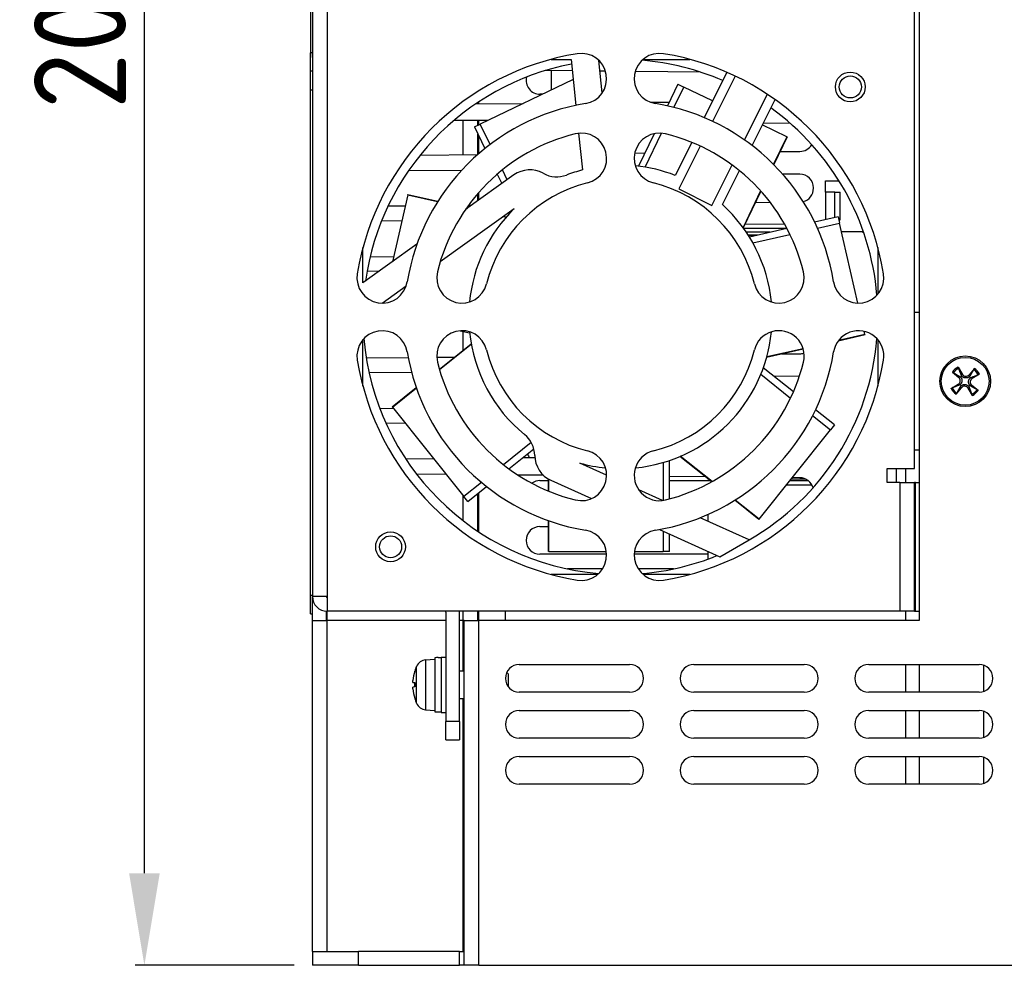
# Model space of a CAD drawing. Extents: x 2664 to 3343, y -1898 to 249.
# Tile 58 of 91: x 2945 to 3052, y -310 to -207. Entities that reach past the tile are written whole.
import ezdxf

# ---------------------------------------------------------------- set-up
doc = ezdxf.new("R2010")
doc.units = 0
doc.layers.get('DEFPOINTS').update_dxf_attribs({"color": 8, "linetype": 'CONTINUOUS'})
doc.layers.add('DIM', color=2, linetype='CONTINUOUS')
doc.styles.add('DIMEMSIONS', font='isocp.shx', dxfattribs={"bigfont": 'chineset.shx'})
doc.dimstyles.new('ISO-25', dxfattribs={"dimtxt": 5, "dimasz": 5, "dimexe": 1, "dimexo": 1, "dimgap": 1, "dimtad": 1, "dimtxsty": 'DIMEMSIONS', "dimcen": 0, "dimclrd": 2, "dimclre": 2, "dimclrt": 2, "dimazin": 3, "dimtfac": 1, "dimtmove": 0, "dimatfit": 3})

# ---------------------------------------------------------------- blocks, each defined once
blk = doc.blocks.new('*D18')
at = {"layer": 'DEFPOINTS', "color": 0}
for p in [(2958.37, -104.55), (2978.46, -104.55), (2976.65, -309.55)]:
    blk.add_point(p, dxfattribs=at)
at = {"layer": 'DIM', "color": 2}
for p, q in [((2976.46, -104.55), (2957.37, -104.55)), ((2958.37, -299.55), (2958.37, -114.55)), ((2974.65, -309.55), (2957.37, -309.55))]:
    blk.add_line(p, q, dxfattribs=at)
for points in [[(2956.71, -114.55), (2960.04, -114.55), (2958.37, -104.55)], [(2956.71, -299.55), (2960.04, -299.55), (2958.37, -309.55)]]:
    blk.add_solid(points, dxfattribs=at)
at = {"layer": 'DIM', "color": 2, "insert": (2951.37, -207.05), "char_height": 10, "attachment_point": 5, "rotation": 90, "style": 'DIMEMSIONS'}
blk.add_mtext('205', dxfattribs=at)

msp = doc.modelspace()

# ---------------------------------------------------------------- linework, layer by layer
at = {"layer": 'DIM'}
for p, q in [((3042.648, -145.05), (3042.648, -272.05)), ((2976.648, -147.65), (2976.648, -269.45)), ((2978.248, -147.65), (2978.248, -269.45)), ((3042.148, -255.55), (3042.148, -161.55)), ((2976.448, -164.347), (2976.448, -210.347)), ((2976.448, -206.738), (2976.438, -206.738)), ((2976.438, -206.738), (2976.438, -207.17)), ((2976.448, -207.17), (2976.438, -207.17)), ((2976.438, -207.17), (2976.438, -207.185)), ((2976.438, -207.185), (2976.438, -207.192)), ((2976.448, -207.185), (2976.438, -207.185)), ((2976.448, -207.192), (2976.438, -207.192)), ((2976.438, -207.192), (2976.438, -207.257)), ((2976.448, -207.257), (2976.438, -207.257)), ((2976.438, -207.257), (2976.438, -207.689)), ((2976.448, -207.689), (2976.438, -207.689)), ((2976.438, -207.689), (2976.438, -207.765)), ((2976.448, -207.765), (2976.438, -207.765)), ((2976.438, -207.765), (2976.438, -208.2)), ((2976.448, -208.2), (2976.438, -208.2)), ((2976.438, -208.2), (2976.438, -208.214)), ((2976.448, -208.214), (2976.438, -208.214)), ((2976.438, -208.214), (2976.438, -208.275)), ((2976.448, -208.275), (2976.438, -208.275)), ((2976.438, -208.275), (2976.438, -208.701)), ((2976.448, -208.701), (2976.438, -208.701)), ((2976.438, -208.701), (2976.438, -208.715)), ((2976.448, -208.715), (2976.438, -208.715)), ((2976.438, -208.715), (2976.438, -208.755)), ((2976.448, -208.755), (2976.438, -208.755)), ((2976.438, -208.755), (2976.438, -208.785)), ((2976.448, -208.785), (2976.438, -208.785)), ((2976.438, -208.785), (2976.438, -209.218)), ((2976.448, -209.218), (2976.438, -209.218)), ((2976.438, -209.218), (2976.438, -209.293)), ((2976.448, -209.293), (2976.438, -209.293)), ((2976.438, -209.293), (2976.438, -209.728)), ((2976.448, -209.728), (2976.438, -209.728)), ((2976.438, -209.728), (2976.438, -209.742)), ((2976.438, -209.742), (2976.438, -209.827)), ((2976.448, -209.742), (2976.438, -209.742)), ((2976.448, -209.827), (2976.438, -209.827)), ((2976.438, -209.827), (2976.438, -209.858)), ((2976.448, -209.858), (2976.438, -209.858)), ((2976.438, -209.858), (2976.438, -210.268)), ((2976.448, -210.268), (2976.438, -210.268)), ((2976.438, -210.268), (2976.438, -210.374)), ((2976.448, -210.374), (2976.438, -210.374)), ((2976.438, -210.374), (2976.438, -210.616)), ((2976.448, -210.616), (2976.438, -210.616)), ((2976.438, -210.616), (2976.438, -210.675)), ((2976.448, -210.675), (2976.438, -210.675)), ((2976.438, -210.675), (2976.438, -210.71)), ((2976.448, -210.71), (2976.438, -210.71)), ((2976.438, -210.71), (2976.438, -210.724)), ((2976.448, -210.724), (2976.438, -210.724)), ((2976.438, -210.724), (2976.438, -210.847)), ((2976.448, -210.847), (2976.438, -210.847)), ((2976.448, -212.347), (2976.448, -210.347)), ((2976.648, -210.347), (2976.448, -210.347)), ((3002.598, -211.05), (3004.779, -211.05)), ((3004.779, -211.05), (3005.29, -216.057)), ((3008.167, -214.7), (3007.807, -211.166)), ((3012.618, -211.05), (3017.698, -211.05)), ((2976.448, -214.347), (2976.448, -212.347)), ((2976.648, -212.347), (2976.448, -212.347)), ((3004.907, -212.302), (3001.958, -212.274)), ((3002.648, -214.359), (3002.648, -212.281)), ((3008.526, -212.336), (3007.925, -212.33)), ((3018.842, -212.433), (3011.761, -212.367)), ((3021.729, -212.462), (3019.262, -217.389)), ((3022.639, -212.878), (3020.176, -217.797)), ((3005.001, -213.225), (2994.902, -218.089)), ((3016.396, -213.755), (3015.26, -216.112)), ((3015.962, -216.28), (3017.03, -214.061)), ((3016.396, -213.755), (3017.03, -214.061)), ((3020.171, -215.574), (3017.03, -214.061)), ((2976.448, -214.347), (2976.648, -214.347)), ((2976.448, -269.347), (2976.448, -214.347)), ((3001.628, -214.85), (3001.398, -214.85)), ((3023.642, -219.81), (3026.126, -214.848)), ((2994.402, -215.896), (2999.556, -215.848)), ((2994.648, -215.894), (2994.648, -215.731)), ((2994.748, -215.893), (2994.748, -215.665)), ((3013.422, -215.717), (3015.46, -215.698)), ((3024.46, -220.41), (3026.959, -215.419)), ((2995.678, -217.715), (2992.054, -217.681)), ((2993.048, -221.409), (2993.048, -217.69)), ((2994.267, -218.394), (2994.902, -218.089)), ((2994.267, -218.394), (2995.403, -220.751)), ((2994.648, -218.211), (2994.648, -217.705)), ((2994.748, -218.163), (2994.748, -217.706)), ((2995.971, -220.308), (2994.902, -218.089)), ((3028.233, -219.456), (3025.578, -218.177)), ((3028.641, -218.026), (3025.667, -217.998)), ((2994.648, -221.386), (2994.648, -219.185)), ((2994.748, -221.299), (2994.748, -219.392)), ((3005.598, -219.082), (3006.006, -223.078)), ((3013.807, -219.13), (3012.104, -222.666)), ((3012.836, -222.77), (3014.616, -219.075)), ((3028.233, -219.456), (3026.789, -222.456)), ((3028.273, -219.475), (3026.822, -222.489)), ((3028.233, -219.456), (3028.273, -219.475)), ((3017.916, -220.078), (3016.118, -223.668)), ((3018.833, -220.48), (3016.498, -225.142)), ((2988.368, -221.453), (2994.639, -221.394)), ((3011.71, -221.233), (3012.799, -221.223)), ((3027.498, -221.084), (3029.662, -221.064)), ((3020.075, -226.933), (3022.282, -222.526)), ((2992.809, -223.188), (2987.111, -223.134)), ((2998.541, -223.62), (2993.296, -227.376)), ((2996.745, -223.538), (2997.235, -224.556)), ((2997.816, -224.14), (2997.303, -223.073)), ((3021.242, -226.836), (3023.088, -223.15)), ((3029.662, -223.536), (3027.784, -223.518)), ((3032.448, -224.25), (3033.917, -224.25)), ((3032.448, -225.5), (3032.448, -224.25)), ((2987.021, -225.778), (2985.359, -233.06)), ((2987.021, -225.778), (2987.031, -225.735)), ((2987.021, -225.778), (2990.268, -226.519)), ((2987.031, -225.735), (2990.293, -226.479)), ((2994.648, -226.408), (2994.648, -225.633)), ((2994.748, -226.337), (2994.748, -225.519)), ((3016.498, -225.142), (3020.075, -226.933)), ((3025.396, -225.348), (3023.48, -229.328)), ((3025.428, -225.383), (3023.509, -229.368)), ((3031.148, -225.064), (3031.148, -225.035)), ((3033.448, -225.5), (3032.448, -225.5)), ((3032.448, -225.5), (3032.448, -228.476)), ((3033.448, -228.248), (3033.448, -225.5)), ((3033.448, -225.5), (3034.048, -225.5)), ((3034.048, -228.5), (3034.048, -225.5)), ((2984.88, -226.986), (2986.75, -226.968)), ((2993.634, -226.903), (2993.961, -226.9)), ((3024.838, -226.609), (3026.43, -226.594)), ((2990.551, -233.032), (2998.586, -227.278)), ((2993.397, -227.233), (2993.473, -227.25)), ((2993.424, -227.194), (2993.52, -227.216)), ((2998.556, -227.3), (2998.559, -227.305)), ((2986.371, -228.627), (2984.168, -228.606)), ((2997.38, -228.142), (2997.703, -228.216)), ((2997.428, -228.107), (2997.736, -228.178)), ((3028.027, -229.02), (3023.696, -228.979)), ((3033.819, -228.163), (3031.269, -228.746)), ((3031.575, -229.398), (3033.976, -228.85)), ((3033.819, -228.163), (3033.976, -228.85)), ((3033.896, -228.5), (3034.048, -228.5)), ((3035.961, -237.548), (3033.976, -228.85)), ((3028.205, -229.445), (3023.564, -229.445)), ((3026.432, -229.85), (3023.845, -229.85)), ((3025.128, -230.147), (3024.04, -230.147)), ((3024.883, -230.203), (3024.076, -230.203)), ((3028.253, -229.434), (3024.177, -230.364)), ((3024.552, -231.001), (3028.582, -230.081)), ((3034.181, -229.75), (3036.559, -229.75)), ((3036.448, -229.75), (3036.618, -229.92)), ((2988.012, -231.161), (2982.148, -235.36)), ((2982.148, -235.36), (2982.148, -231.5)), ((3038.148, -231.5), (3038.148, -236.579)), ((2982.924, -232.505), (2985.492, -232.48)), ((2983.902, -234.104), (2982.59, -234.091)), ((2984.243, -237.55), (2986.848, -235.684)), ((2984.353, -237.471), (2984.335, -237.548)), ((3042.148, -238.55), (3042.648, -238.55)), ((2992.724, -240.556), (2993.74, -240.788)), ((2993.048, -242.662), (2993.048, -240.63)), ((3036.743, -240.973), (3036.662, -240.618)), ((2982.148, -246.599), (2982.148, -241.52)), ((2990.451, -244.733), (2993.909, -241.975)), ((3036.753, -241.016), (3033.826, -241.684)), ((3036.743, -240.973), (3033.867, -241.629)), ((3036.743, -240.973), (3036.753, -241.016)), ((3038.148, -241.52), (3038.148, -246.599)), ((2990.465, -244.779), (2993.918, -242.024)), ((3030.028, -242.551), (3026.048, -243.459)), ((3030.015, -242.508), (3026.061, -243.411)), ((3027.701, -243.082), (3029.662, -243.064)), ((2982.505, -243.508), (2987.067, -243.465)), ((2990.168, -243.436), (2992.1, -243.418)), ((2987.45, -245.137), (2982.808, -245.094)), ((3028.954, -247.209), (3025.685, -244.603)), ((3046.246, -245.048), (3046.95, -245.634)), ((3046.87, -244.512), (3047.343, -245.296)), ((3048.649, -244.648), (3048.063, -245.351)), ((3025.421, -245.293), (3028.653, -247.87)), ((3029.595, -245.535), (3026.822, -245.509)), ((3046.95, -245.634), (3047.042, -245.523)), ((3047.343, -245.296), (3047.219, -245.371)), ((3048.063, -245.351), (3048.174, -245.444)), ((3048.401, -245.745), (3048.327, -245.621)), ((3049.185, -245.272), (3048.401, -245.745)), ((2985.325, -248.821), (2987.94, -246.735)), ((2985.352, -248.856), (2987.956, -246.78)), ((3046.111, -246.828), (3046.895, -246.355)), ((3046.647, -247.452), (3047.233, -246.748)), ((3046.895, -246.355), (3046.969, -246.478)), ((3047.233, -246.748), (3047.122, -246.656)), ((3047.953, -246.803), (3048.076, -246.728)), ((3048.426, -247.587), (3047.953, -246.803)), ((3048.346, -246.465), (3048.254, -246.576)), ((3049.05, -247.051), (3048.346, -246.465)), ((2983.974, -248.995), (2985.452, -248.981)), ((2985.352, -248.856), (2985.325, -248.821)), ((2985.352, -248.856), (2993.105, -258.577)), ((3033.418, -250.769), (3031.372, -249.138)), ((3031.053, -249.784), (3032.979, -251.32)), ((2986.768, -250.631), (2984.646, -250.611)), ((3025.226, -261.041), (3032.979, -251.32)), ((3033.418, -250.769), (3032.979, -251.32)), ((3000.455, -252.716), (2997.431, -255.128)), ((2998.008, -255.568), (3000.729, -253.399)), ((3042.648, -253.55), (3042.148, -253.55)), ((2986.776, -254.468), (2989.805, -254.44)), ((2999.539, -254.348), (3000.838, -254.336)), ((3015.494, -258.84), (3015.494, -254.66)), ((3020.072, -256.988), (3016.614, -254.23)), ((3020.113, -256.964), (3016.66, -254.21)), ((3008.648, -256.269), (3005.735, -254.948)), ((3014.789, -254.883), (3014.789, -259.005)), ((3039.148, -257.05), (3039.148, -255.55)), ((3039.148, -255.55), (3042.148, -255.55)), ((3040.148, -255.55), (3040.148, -257.05)), ((3041.148, -255.55), (3041.148, -257.05)), ((2991.187, -256.173), (2987.97, -256.142)), ((3001.776, -256.272), (2998.989, -256.246)), ((3001.398, -256.85), (3002.311, -256.85)), ((3002.311, -257.992), (3002.311, -256.672)), ((3002.355, -258.011), (3002.355, -256.697)), ((3002.589, -256.816), (3006.985, -258.809)), ((3019.383, -256.439), (3015.494, -256.402)), ((3015.494, -256.85), (3019.898, -256.85)), ((3019.648, -256.65), (3019.648, -256.703)), ((3019.715, -256.703), (3019.648, -256.703)), ((3019.648, -256.703), (3019.648, -256.705)), ((3019.648, -256.705), (3019.648, -256.707)), ((3019.717, -256.705), (3019.648, -256.705)), ((3019.648, -256.705), (3019.648, -256.705)), ((3019.717, -256.705), (3019.648, -256.705)), ((3019.72, -256.707), (3019.648, -256.707)), ((3028.569, -256.85), (3030.566, -256.85)), ((3030.345, -256.707), (3028.682, -256.707)), ((3030.341, -256.705), (3028.684, -256.705)), ((3030.341, -256.705), (3028.684, -256.705)), ((3030.337, -256.703), (3028.686, -256.703)), ((3029.662, -256.536), (3028.825, -256.528)), ((2995.031, -257.042), (2993.105, -258.577)), ((2993.544, -259.128), (2995.59, -257.497)), ((3014.705, -259.016), (3012.14, -257.853)), ((3030.986, -257.358), (3028.163, -257.358)), ((3040.548, -257.05), (3039.148, -257.05)), ((3040.548, -257.05), (3042.148, -257.05)), ((3040.548, -257.05), (3040.548, -271.05)), ((3042.248, -257.05), (3042.148, -257.05)), ((3042.148, -271.05), (3042.148, -257.05)), ((3042.248, -271.05), (3042.248, -257.05)), ((3042.248, -257.05), (3042.648, -257.05)), ((2993.048, -261.221), (2993.048, -258.506)), ((2993.544, -259.128), (2993.105, -258.577)), ((2994.648, -262.368), (2994.648, -258.248)), ((2994.748, -262.434), (2994.748, -258.168)), ((3025.198, -261.076), (3022.583, -258.99)), ((3025.226, -261.041), (3022.622, -258.965)), ((3002.311, -264.55), (3002.311, -261.204)), ((3002.355, -264.55), (3002.355, -261.22)), ((3024.148, -263.298), (3018.83, -260.887)), ((3019.648, -260.544), (3019.648, -261.258)), ((3025.226, -261.041), (3025.198, -261.076)), ((3001.398, -261.85), (3002.311, -261.85)), ((3014.384, -262.165), (3020.952, -265.143)), ((3014.789, -262.349), (3014.789, -264.55)), ((3015.494, -264.55), (3015.494, -262.668)), ((3020.952, -265.143), (3024.148, -263.298)), ((3008.646, -264.85), (3001.398, -264.85)), ((3002.355, -264.55), (3002.311, -264.55)), ((3002.355, -264.55), (3008.618, -264.55)), ((3019.648, -264.85), (3011.65, -264.85)), ((3011.678, -264.55), (3014.789, -264.55)), ((3015.494, -264.55), (3014.789, -264.55)), ((3019.648, -264.552), (3019.648, -265.389)), ((3008.205, -266.45), (3004.383, -266.45)), ((3015.913, -266.45), (3012.091, -266.45)), ((3007.678, -267.05), (3002.598, -267.05)), ((3017.698, -267.05), (3012.618, -267.05)), ((2976.448, -271.347), (2976.448, -269.347)), ((2976.648, -269.347), (2976.448, -269.347)), ((2976.648, -272.05), (2976.648, -269.45)), ((2978.248, -269.45), (2976.648, -269.45)), ((2978.248, -269.45), (2978.248, -271.05)), ((2976.448, -271.347), (2976.648, -271.347)), ((2978.148, -271.046), (2978.148, -272.05)), ((2978.248, -272.05), (2978.248, -271.05)), ((3040.548, -271.05), (2978.248, -271.05)), ((2991.148, -271.15), (2991.148, -283.05)), ((2992.648, -283.05), (2992.648, -271.15)), ((2993.048, -272.05), (2993.048, -271.05)), ((2994.648, -272.05), (2994.648, -271.05)), ((2994.748, -272.05), (2994.748, -271.05)), ((2997.648, -272.05), (2997.648, -271.05)), ((3042.148, -271.05), (3040.548, -271.05)), ((3041.148, -271.05), (3041.148, -272.05)), ((3042.148, -271.05), (3042.248, -271.05)), ((3042.248, -271.05), (3042.648, -271.05)), ((2976.648, -272.05), (2978.248, -272.05)), ((2976.648, -308.05), (2976.648, -272.05)), ((2991.148, -272.05), (2978.248, -272.05)), ((2978.248, -308.05), (2978.248, -272.05)), ((2993.048, -272.05), (2992.648, -272.05)), ((2993.148, -272.05), (2993.048, -272.05)), ((2993.048, -277.55), (2993.048, -272.05)), ((2993.148, -309.55), (2993.148, -272.05)), ((2993.148, -272.05), (2994.748, -272.05)), ((2994.748, -309.55), (2994.748, -272.05)), ((3042.648, -272.05), (2994.748, -272.05)), ((2988.96, -276.336), (2989.948, -276.25)), ((2989.948, -276.103), (2989.948, -282)), ((2990.333, -276.1), (2990.648, -276.1)), ((2990.648, -276.05), (2990.648, -282.05)), ((2990.648, -276.05), (2991.148, -276.05)), ((2987.964, -281.047), (2987.964, -277.052)), ((2988.96, -276.336), (2988.96, -281.763)), ((2999.148, -276.85), (3011.148, -276.85)), ((3018.148, -276.85), (3030.148, -276.85)), ((3037.148, -276.85), (3049.148, -276.85)), ((3041.148, -276.85), (3041.148, -279.85)), ((3042.648, -276.85), (3042.648, -279.85)), ((3049.648, -276.935), (3049.648, -279.764)), ((2987.768, -277.597), (2987.768, -277.6)), ((2987.773, -277.567), (2987.773, -277.585)), ((2992.648, -277.55), (2993.148, -277.55)), ((2997.948, -277.856), (2997.795, -277.703)), ((2997.948, -277.856), (2997.948, -279.25)), ((2987.768, -278.816), (2987.768, -279.283)), ((2987.773, -278.817), (2987.773, -279.283)), ((2987.768, -280.499), (2987.768, -280.502)), ((2987.773, -280.514), (2987.773, -280.532)), ((2992.648, -280.55), (2993.148, -280.55)), ((2993.048, -308.05), (2993.048, -280.55)), ((3011.148, -279.85), (2999.148, -279.85)), ((3030.148, -279.85), (3018.148, -279.85)), ((3049.148, -279.85), (3037.148, -279.85)), ((2988.96, -281.763), (2989.948, -281.85)), ((2989.948, -282), (2990.648, -282)), ((2990.648, -282.05), (2991.148, -282.05)), ((2999.148, -281.85), (3011.148, -281.85)), ((3018.148, -281.85), (3030.148, -281.85)), ((3037.148, -281.85), (3049.148, -281.85)), ((3041.148, -281.85), (3041.148, -284.85)), ((3042.648, -281.85), (3042.648, -284.85)), ((3049.648, -281.935), (3049.648, -284.764)), ((2992.648, -283.05), (2991.148, -283.05)), ((2991.148, -285.05), (2991.148, -283.05)), ((2992.648, -283.05), (2992.648, -285.05)), ((3011.148, -284.85), (2999.148, -284.85)), ((3030.148, -284.85), (3018.148, -284.85)), ((3049.148, -284.85), (3037.148, -284.85)), ((2991.148, -285.05), (2992.648, -285.05)), ((2999.148, -286.85), (3011.148, -286.85)), ((3018.148, -286.85), (3030.148, -286.85)), ((3037.148, -286.85), (3049.148, -286.85)), ((3041.148, -286.85), (3041.148, -289.85)), ((3042.648, -286.85), (3042.648, -289.85)), ((3049.648, -286.935), (3049.648, -289.764)), ((3011.148, -289.85), (2999.148, -289.85)), ((3030.148, -289.85), (3018.148, -289.85)), ((3049.148, -289.85), (3037.148, -289.85)), ((2976.648, -308.05), (2981.648, -308.05)), ((2976.648, -308.05), (2976.648, -309.55)), ((2981.648, -309.55), (2981.648, -308.05)), ((2992.648, -308.05), (2981.648, -308.05)), ((2992.648, -308.05), (2993.148, -308.05)), ((2992.648, -309.55), (2992.648, -308.05)), ((2981.648, -309.55), (2976.648, -309.55)), ((2981.648, -309.55), (2992.648, -309.55)), ((2993.148, -309.55), (2992.648, -309.55)), ((2994.748, -309.55), (2993.148, -309.55)), ((2994.748, -309.55), (3053.148, -309.55))]:
    msp.add_line(p, q, dxfattribs=at)
at = {"layer": 'DIM', "flags": 128}
for points in [[(3046.359, -245.133), (3046.356, -245.131), (3046.353, -245.129), (3046.35, -245.127), (3046.346, -245.125), (3046.342, -245.122), (3046.338, -245.119), (3046.334, -245.117), (3046.33, -245.114), (3046.326, -245.111), (3046.321, -245.107), (3046.316, -245.104), (3046.311, -245.1), (3046.306, -245.096), (3046.301, -245.092), (3046.296, -245.088), (3046.291, -245.084), (3046.285, -245.08), (3046.28, -245.076), (3046.274, -245.071), (3046.268, -245.067), (3046.263, -245.062), (3046.257, -245.057), (3046.251, -245.053), (3046.246, -245.048)], [(3046.359, -245.133), (3046.399, -245.155), (3046.437, -245.177), (3046.474, -245.198), (3046.51, -245.219), (3046.544, -245.239), (3046.578, -245.258), (3046.61, -245.276), (3046.642, -245.294), (3046.672, -245.312), (3046.702, -245.329), (3046.731, -245.345), (3046.759, -245.361), (3046.786, -245.377), (3046.813, -245.392), (3046.838, -245.407), (3046.863, -245.421), (3046.888, -245.435), (3046.912, -245.449), (3046.935, -245.462), (3046.957, -245.475), (3046.979, -245.487), (3047.001, -245.5), (3047.022, -245.512), (3047.042, -245.523)], [(3046.87, -244.512), (3046.874, -244.518), (3046.877, -244.525), (3046.881, -244.531), (3046.885, -244.537), (3046.888, -244.544), (3046.892, -244.55), (3046.895, -244.556), (3046.899, -244.562), (3046.902, -244.567), (3046.905, -244.573), (3046.908, -244.579), (3046.911, -244.584), (3046.914, -244.59), (3046.917, -244.595), (3046.919, -244.601), (3046.922, -244.605), (3046.924, -244.61), (3046.926, -244.614), (3046.928, -244.619), (3046.93, -244.623), (3046.932, -244.627), (3046.934, -244.631), (3046.935, -244.634), (3046.936, -244.637)], [(3047.219, -245.371), (3047.211, -245.349), (3047.202, -245.327), (3047.193, -245.304), (3047.184, -245.28), (3047.175, -245.256), (3047.165, -245.231), (3047.155, -245.205), (3047.145, -245.179), (3047.135, -245.152), (3047.124, -245.124), (3047.113, -245.096), (3047.102, -245.067), (3047.09, -245.037), (3047.078, -245.006), (3047.066, -244.974), (3047.053, -244.941), (3047.04, -244.907), (3047.027, -244.872), (3047.013, -244.836), (3046.999, -244.799), (3046.984, -244.761), (3046.969, -244.721), (3046.953, -244.68), (3046.936, -244.637)], [(3048.565, -244.761), (3048.542, -244.801), (3048.52, -244.839), (3048.499, -244.876), (3048.479, -244.911), (3048.459, -244.946), (3048.44, -244.979), (3048.421, -245.012), (3048.403, -245.043), (3048.386, -245.074), (3048.369, -245.104), (3048.352, -245.133), (3048.336, -245.161), (3048.321, -245.188), (3048.306, -245.214), (3048.291, -245.24), (3048.276, -245.265), (3048.262, -245.289), (3048.249, -245.313), (3048.236, -245.336), (3048.223, -245.359), (3048.21, -245.381), (3048.198, -245.402), (3048.186, -245.423), (3048.174, -245.444)], [(3048.565, -244.761), (3048.566, -244.758), (3048.568, -244.755), (3048.571, -244.751), (3048.573, -244.748), (3048.576, -244.744), (3048.578, -244.74), (3048.581, -244.736), (3048.584, -244.732), (3048.587, -244.727), (3048.59, -244.723), (3048.594, -244.718), (3048.598, -244.713), (3048.602, -244.707), (3048.605, -244.702), (3048.609, -244.697), (3048.613, -244.692), (3048.617, -244.687), (3048.622, -244.681), (3048.626, -244.676), (3048.631, -244.67), (3048.635, -244.664), (3048.64, -244.659), (3048.645, -244.653), (3048.649, -244.648)], [(3047.042, -245.523), (3047.047, -245.527), (3047.052, -245.53), (3047.057, -245.533), (3047.062, -245.536), (3047.067, -245.539), (3047.072, -245.542), (3047.077, -245.545), (3047.082, -245.549), (3047.087, -245.552), (3047.092, -245.555), (3047.096, -245.559), (3047.101, -245.562), (3047.106, -245.566), (3047.11, -245.569), (3047.115, -245.573), (3047.119, -245.576), (3047.124, -245.58), (3047.128, -245.583), (3047.133, -245.587), (3047.137, -245.591), (3047.141, -245.594), (3047.145, -245.598), (3047.15, -245.602), (3047.154, -245.606)], [(3047.154, -245.606), (3047.176, -245.634), (3047.197, -245.664), (3047.216, -245.696), (3047.233, -245.729), (3047.248, -245.763), (3047.261, -245.797), (3047.272, -245.833), (3047.281, -245.87), (3047.287, -245.907), (3047.291, -245.945), (3047.292, -245.983), (3047.29, -246.022), (3047.286, -246.061), (3047.279, -246.099), (3047.269, -246.136), (3047.258, -246.172), (3047.244, -246.207), (3047.228, -246.24), (3047.209, -246.273), (3047.189, -246.304), (3047.167, -246.334), (3047.144, -246.362), (3047.119, -246.389), (3047.092, -246.414)], [(3047.284, -245.494), (3047.281, -245.489), (3047.278, -245.485), (3047.275, -245.48), (3047.272, -245.475), (3047.269, -245.47), (3047.266, -245.465), (3047.263, -245.461), (3047.26, -245.456), (3047.257, -245.451), (3047.254, -245.446), (3047.251, -245.441), (3047.249, -245.435), (3047.246, -245.43), (3047.243, -245.425), (3047.241, -245.42), (3047.238, -245.415), (3047.236, -245.409), (3047.233, -245.404), (3047.231, -245.399), (3047.229, -245.393), (3047.226, -245.388), (3047.224, -245.382), (3047.222, -245.377), (3047.219, -245.371)], [(3048.092, -245.555), (3048.063, -245.578), (3048.033, -245.598), (3048.002, -245.618), (3047.969, -245.635), (3047.935, -245.65), (3047.9, -245.663), (3047.864, -245.674), (3047.828, -245.682), (3047.791, -245.688), (3047.753, -245.692), (3047.714, -245.693), (3047.675, -245.692), (3047.636, -245.687), (3047.598, -245.68), (3047.561, -245.671), (3047.525, -245.659), (3047.491, -245.645), (3047.457, -245.629), (3047.425, -245.611), (3047.393, -245.591), (3047.364, -245.569), (3047.335, -245.545), (3047.309, -245.52), (3047.284, -245.494)], [(3048.142, -246.493), (3048.12, -246.465), (3048.099, -246.435), (3048.08, -246.403), (3048.063, -246.37), (3048.048, -246.337), (3048.035, -246.302), (3048.024, -246.266), (3048.015, -246.23), (3048.009, -246.192), (3048.005, -246.155), (3048.004, -246.116), (3048.006, -246.077), (3048.01, -246.038), (3048.017, -246), (3048.027, -245.963), (3048.038, -245.927), (3048.052, -245.892), (3048.068, -245.859), (3048.086, -245.826), (3048.107, -245.795), (3048.128, -245.765), (3048.152, -245.737), (3048.177, -245.71), (3048.204, -245.685)], [(3048.174, -245.444), (3048.171, -245.449), (3048.168, -245.454), (3048.165, -245.459), (3048.162, -245.464), (3048.159, -245.469), (3048.155, -245.474), (3048.152, -245.479), (3048.149, -245.484), (3048.146, -245.489), (3048.142, -245.493), (3048.139, -245.498), (3048.135, -245.503), (3048.132, -245.507), (3048.128, -245.512), (3048.125, -245.517), (3048.121, -245.521), (3048.118, -245.525), (3048.114, -245.53), (3048.11, -245.534), (3048.107, -245.539), (3048.103, -245.543), (3048.099, -245.547), (3048.096, -245.551), (3048.092, -245.555)], [(3048.204, -245.685), (3048.208, -245.682), (3048.213, -245.679), (3048.218, -245.676), (3048.222, -245.673), (3048.227, -245.67), (3048.232, -245.667), (3048.237, -245.664), (3048.242, -245.661), (3048.247, -245.659), (3048.252, -245.656), (3048.257, -245.653), (3048.262, -245.65), (3048.267, -245.648), (3048.272, -245.645), (3048.278, -245.642), (3048.283, -245.64), (3048.288, -245.637), (3048.294, -245.635), (3048.299, -245.633), (3048.304, -245.63), (3048.31, -245.628), (3048.315, -245.626), (3048.321, -245.623), (3048.327, -245.621)], [(3048.327, -245.621), (3048.348, -245.613), (3048.371, -245.604), (3048.394, -245.595), (3048.418, -245.586), (3048.442, -245.576), (3048.467, -245.567), (3048.492, -245.557), (3048.518, -245.547), (3048.545, -245.536), (3048.573, -245.526), (3048.602, -245.515), (3048.631, -245.503), (3048.661, -245.492), (3048.692, -245.48), (3048.724, -245.468), (3048.757, -245.455), (3048.79, -245.442), (3048.825, -245.428), (3048.861, -245.415), (3048.899, -245.4), (3048.937, -245.385), (3048.977, -245.37), (3049.018, -245.354), (3049.06, -245.338)], [(3049.185, -245.272), (3049.179, -245.275), (3049.173, -245.279), (3049.167, -245.283), (3049.16, -245.286), (3049.154, -245.29), (3049.148, -245.294), (3049.142, -245.297), (3049.136, -245.3), (3049.13, -245.303), (3049.124, -245.307), (3049.119, -245.31), (3049.113, -245.313), (3049.108, -245.316), (3049.102, -245.318), (3049.097, -245.321), (3049.092, -245.324), (3049.088, -245.326), (3049.083, -245.328), (3049.079, -245.33), (3049.075, -245.332), (3049.071, -245.334), (3049.067, -245.335), (3049.063, -245.337), (3049.06, -245.338)], [(3046.111, -246.828), (3046.117, -246.824), (3046.123, -246.82), (3046.129, -246.817), (3046.136, -246.813), (3046.142, -246.809), (3046.148, -246.806), (3046.154, -246.802), (3046.16, -246.799), (3046.166, -246.796), (3046.172, -246.793), (3046.177, -246.79), (3046.183, -246.787), (3046.188, -246.784), (3046.194, -246.781), (3046.199, -246.778), (3046.204, -246.776), (3046.208, -246.773), (3046.213, -246.771), (3046.217, -246.769), (3046.221, -246.767), (3046.225, -246.766), (3046.229, -246.764), (3046.232, -246.762), (3046.236, -246.761)], [(3046.969, -246.478), (3046.947, -246.487), (3046.925, -246.495), (3046.902, -246.504), (3046.878, -246.513), (3046.854, -246.523), (3046.829, -246.532), (3046.804, -246.542), (3046.777, -246.552), (3046.751, -246.563), (3046.723, -246.573), (3046.694, -246.584), (3046.665, -246.596), (3046.635, -246.607), (3046.604, -246.619), (3046.572, -246.632), (3046.539, -246.644), (3046.505, -246.657), (3046.471, -246.671), (3046.435, -246.685), (3046.397, -246.699), (3046.359, -246.714), (3046.319, -246.729), (3046.278, -246.745), (3046.236, -246.761)], [(3046.731, -247.338), (3046.729, -247.341), (3046.727, -247.344), (3046.725, -247.348), (3046.723, -247.352), (3046.72, -247.355), (3046.718, -247.359), (3046.715, -247.363), (3046.712, -247.367), (3046.709, -247.372), (3046.706, -247.377), (3046.702, -247.382), (3046.698, -247.387), (3046.694, -247.392), (3046.69, -247.397), (3046.687, -247.402), (3046.683, -247.407), (3046.678, -247.412), (3046.674, -247.418), (3046.67, -247.423), (3046.665, -247.429), (3046.66, -247.435), (3046.656, -247.441), (3046.651, -247.446), (3046.647, -247.452)], [(3046.731, -247.338), (3046.754, -247.299), (3046.776, -247.26), (3046.797, -247.224), (3046.817, -247.188), (3046.837, -247.153), (3046.856, -247.12), (3046.875, -247.087), (3046.893, -247.056), (3046.91, -247.025), (3046.927, -246.995), (3046.944, -246.967), (3046.96, -246.939), (3046.975, -246.911), (3046.99, -246.885), (3047.005, -246.859), (3047.019, -246.834), (3047.033, -246.81), (3047.047, -246.786), (3047.06, -246.763), (3047.073, -246.74), (3047.086, -246.718), (3047.098, -246.697), (3047.11, -246.676), (3047.122, -246.656)], [(3047.092, -246.414), (3047.088, -246.417), (3047.083, -246.42), (3047.078, -246.423), (3047.073, -246.426), (3047.069, -246.429), (3047.064, -246.432), (3047.059, -246.435), (3047.054, -246.438), (3047.049, -246.44), (3047.044, -246.443), (3047.039, -246.446), (3047.034, -246.449), (3047.029, -246.451), (3047.023, -246.454), (3047.018, -246.457), (3047.013, -246.459), (3047.008, -246.462), (3047.002, -246.464), (3046.997, -246.467), (3046.992, -246.469), (3046.986, -246.471), (3046.981, -246.474), (3046.975, -246.476), (3046.969, -246.478)], [(3047.122, -246.656), (3047.125, -246.65), (3047.128, -246.645), (3047.131, -246.64), (3047.134, -246.635), (3047.137, -246.63), (3047.141, -246.625), (3047.144, -246.62), (3047.147, -246.615), (3047.15, -246.611), (3047.154, -246.606), (3047.157, -246.601), (3047.161, -246.596), (3047.164, -246.592), (3047.168, -246.587), (3047.171, -246.583), (3047.175, -246.578), (3047.178, -246.574), (3047.182, -246.569), (3047.185, -246.565), (3047.189, -246.561), (3047.193, -246.556), (3047.197, -246.552), (3047.2, -246.548), (3047.204, -246.544)], [(3047.204, -246.544), (3047.233, -246.521), (3047.263, -246.501), (3047.294, -246.482), (3047.327, -246.464), (3047.361, -246.449), (3047.396, -246.436), (3047.431, -246.426), (3047.468, -246.417), (3047.505, -246.411), (3047.543, -246.407), (3047.582, -246.406), (3047.621, -246.407), (3047.66, -246.412), (3047.698, -246.419), (3047.735, -246.428), (3047.77, -246.44), (3047.805, -246.454), (3047.839, -246.47), (3047.871, -246.488), (3047.902, -246.508), (3047.932, -246.53), (3047.961, -246.554), (3047.987, -246.579), (3048.012, -246.605)], [(3048.012, -246.605), (3048.015, -246.61), (3048.018, -246.615), (3048.021, -246.619), (3048.024, -246.624), (3048.027, -246.629), (3048.03, -246.634), (3048.033, -246.639), (3048.036, -246.644), (3048.039, -246.649), (3048.042, -246.654), (3048.044, -246.659), (3048.047, -246.664), (3048.05, -246.669), (3048.052, -246.674), (3048.055, -246.679), (3048.058, -246.685), (3048.06, -246.69), (3048.063, -246.695), (3048.065, -246.701), (3048.067, -246.706), (3048.07, -246.711), (3048.072, -246.717), (3048.074, -246.723), (3048.076, -246.728)], [(3048.076, -246.728), (3048.085, -246.75), (3048.094, -246.773), (3048.103, -246.796), (3048.112, -246.819), (3048.121, -246.843), (3048.131, -246.868), (3048.141, -246.894), (3048.151, -246.92), (3048.161, -246.947), (3048.172, -246.975), (3048.183, -247.003), (3048.194, -247.032), (3048.206, -247.062), (3048.218, -247.093), (3048.23, -247.125), (3048.243, -247.158), (3048.256, -247.192), (3048.269, -247.227), (3048.283, -247.263), (3048.297, -247.3), (3048.312, -247.339), (3048.327, -247.378), (3048.343, -247.419), (3048.36, -247.462)], [(3048.254, -246.576), (3048.249, -246.573), (3048.244, -246.57), (3048.239, -246.566), (3048.234, -246.563), (3048.229, -246.56), (3048.224, -246.557), (3048.219, -246.554), (3048.214, -246.55), (3048.209, -246.547), (3048.204, -246.544), (3048.199, -246.54), (3048.195, -246.537), (3048.19, -246.533), (3048.186, -246.53), (3048.181, -246.526), (3048.177, -246.523), (3048.172, -246.519), (3048.168, -246.516), (3048.163, -246.512), (3048.159, -246.508), (3048.155, -246.505), (3048.151, -246.501), (3048.146, -246.497), (3048.142, -246.493)], [(3048.937, -246.966), (3048.897, -246.944), (3048.859, -246.922), (3048.822, -246.901), (3048.786, -246.88), (3048.752, -246.861), (3048.718, -246.841), (3048.686, -246.823), (3048.654, -246.805), (3048.623, -246.787), (3048.594, -246.77), (3048.565, -246.754), (3048.537, -246.738), (3048.51, -246.722), (3048.483, -246.707), (3048.458, -246.692), (3048.433, -246.678), (3048.408, -246.664), (3048.384, -246.65), (3048.361, -246.637), (3048.339, -246.624), (3048.317, -246.612), (3048.295, -246.599), (3048.274, -246.587), (3048.254, -246.576)], [(3048.937, -246.966), (3048.94, -246.968), (3048.943, -246.97), (3048.946, -246.972), (3048.95, -246.975), (3048.954, -246.977), (3048.958, -246.98), (3048.962, -246.983), (3048.966, -246.985), (3048.97, -246.989), (3048.975, -246.992), (3048.98, -246.996), (3048.985, -246.999), (3048.99, -247.003), (3048.995, -247.007), (3049, -247.011), (3049.005, -247.015), (3049.011, -247.019), (3049.016, -247.023), (3049.022, -247.028), (3049.028, -247.032), (3049.033, -247.037), (3049.039, -247.042), (3049.045, -247.046), (3049.05, -247.051)], [(3048.426, -247.587), (3048.422, -247.581), (3048.419, -247.574), (3048.415, -247.568), (3048.411, -247.562), (3048.408, -247.555), (3048.404, -247.549), (3048.401, -247.543), (3048.397, -247.537), (3048.394, -247.532), (3048.391, -247.526), (3048.388, -247.52), (3048.385, -247.515), (3048.382, -247.509), (3048.379, -247.504), (3048.377, -247.499), (3048.374, -247.494), (3048.372, -247.489), (3048.37, -247.485), (3048.368, -247.481), (3048.366, -247.476), (3048.364, -247.472), (3048.362, -247.469), (3048.361, -247.465), (3048.36, -247.462)], [(2987.575, -278.791), (2987.574, -278.791), (2987.573, -278.789), (2987.572, -278.787), (2987.572, -278.784), (2987.571, -278.78), (2987.57, -278.776), (2987.569, -278.77), (2987.569, -278.764), (2987.569, -278.757), (2987.568, -278.749), (2987.568, -278.741), (2987.568, -278.733), (2987.568, -278.724), (2987.568, -278.714), (2987.569, -278.703), (2987.569, -278.692), (2987.569, -278.681), (2987.57, -278.669), (2987.571, -278.657), (2987.571, -278.644), (2987.572, -278.632), (2987.573, -278.619), (2987.574, -278.606), (2987.575, -278.594)], [(2987.575, -279.505), (2987.574, -279.493), (2987.573, -279.48), (2987.572, -279.468), (2987.572, -279.455), (2987.571, -279.443), (2987.57, -279.43), (2987.569, -279.418), (2987.569, -279.407), (2987.569, -279.396), (2987.568, -279.385), (2987.568, -279.376), (2987.568, -279.367), (2987.568, -279.358), (2987.568, -279.35), (2987.569, -279.342), (2987.569, -279.335), (2987.569, -279.329), (2987.57, -279.324), (2987.571, -279.319), (2987.571, -279.315), (2987.572, -279.312), (2987.573, -279.31), (2987.574, -279.308), (2987.575, -279.308)]]:
    msp.add_lwpolyline(points, dxfattribs=at)
at = {"layer": 'DIM'}
for centre, radius in [((3035.148, -214.05), 1.621), ((3035.148, -214.05), 1.2), ((3047.648, -246.05), 2.75), ((3047.648, -246.05), 2.6), ((2985.148, -264.05), 1.621), ((2985.148, -264.05), 1.2)]:
    msp.add_circle(centre, radius, dxfattribs=at)
for centre, radius, start, end in [((3010.148, -239.05), 29, 99.31747, 170.68253), ((3005.898, -213.146), 2.75, 279.31747, 99.31747), ((3014.398, -213.146), 2.75, 80.68253, 260.68253), ((3010.148, -239.05), 29, 9.31747, 80.68253), ((3010.148, -239.05), 28, 100.94618, 172.02712), ((3010.148, -239.05), 28, 66.57214, 85.16684), ((3001.398, -213.35), 1.5, 165.5174, 270), ((3010.148, -239.05), 23.5, 99.31747, 170.68253), ((3010.148, -239.05), 23.5, 9.31747, 80.68253), ((3010.148, -239.05), 28, 4.83316, 54.25404), ((3010.148, -239.05), 20.5, 103.85329, 166.14671), ((3005.898, -221.816), 2.75, 283.85329, 103.85329), ((3014.398, -221.816), 2.75, 76.14671, 256.14671), ((3010.148, -239.05), 20.5, 13.85329, 76.14671), ((3029.648, -219.564), 1.5, 270.54051, 330.26232), ((3010.148, -239.05), 16.5, 68.78679, 84.35454), ((3000.288, -226.059), 3, 60.77733, 125.60704), ((3003.217, -220.823), 3, 240.77733, 290.81905), ((3010.148, -239.05), 16.5, 104.53841, 110.81905), ((3029.648, -225.035), 1.5, 0, 89.45949), ((3010.148, -239.05), 15, 103.85329, 166.14671), ((3010.148, -239.05), 15, 13.85329, 76.14671), ((3029.648, -225.064), 1.5, 284.60085, 0), ((3010.148, -239.05), 16.5, 5.64546, 47.75009), ((3010.148, -239.05), 16.5, 134.48676, 174.35454), ((2984.244, -234.8), 2.75, 170.68253, 350.68253), ((2992.914, -234.8), 2.75, 166.14671, 346.14671), ((3027.382, -234.8), 2.75, 193.85329, 13.85329), ((3036.052, -234.8), 2.75, 189.31747, 9.31747), ((2984.244, -243.3), 2.75, 9.31747, 189.31747), ((2992.914, -243.3), 2.75, 13.85329, 193.85329), ((3010.148, -239.05), 16.5, 185.64546, 230.81905), ((3010.148, -239.05), 16.5, 275.64546, 354.35454), ((3027.382, -243.3), 2.75, 346.14671, 166.14671), ((3036.052, -243.3), 2.75, 350.68253, 170.68253), ((3010.148, -239.05), 28, 184.83316, 265.16684), ((3010.148, -239.05), 28, 300, 355.16684), ((3010.148, -239.05), 23.5, 189.31747, 260.68253), ((3010.148, -239.05), 15, 193.85329, 256.14671), ((3010.148, -239.05), 15, 283.85329, 346.14671), ((3010.148, -239.05), 23.5, 279.31747, 350.68253), ((3029.648, -241.564), 1.5, 270.54051, 288.10498), ((3010.148, -239.05), 29, 189.31747, 260.68253), ((3010.148, -239.05), 20.5, 193.85329, 256.14671), ((3010.148, -239.05), 29, 279.31747, 350.68253), ((3010.148, -239.05), 20.5, 283.85329, 346.14671), ((3047.648, -246.05), 1.723, 116.84516, 144.46793), ((3047.648, -246.05), 1.581, 116.74168, 144.57141), ((3047.648, -246.05), 1.581, 26.74168, 54.57141), ((3047.648, -246.05), 1.723, 26.84516, 54.46793), ((3046.666, -245.975), 0.443, 301.10502, 50.20807), ((3047.648, -246.05), 0.664, 123.23807, 138.07502), ((3047.723, -245.067), 0.443, 211.10502, 320.20807), ((3047.648, -246.05), 0.664, 33.23807, 48.07502), ((3048.63, -246.124), 0.443, 121.10502, 230.20807), ((3047.648, -246.05), 1.723, 206.84516, 234.46793), ((3047.648, -246.05), 1.581, 206.74168, 234.57141), ((3047.648, -246.05), 0.664, 213.23807, 228.07502), ((3047.573, -247.032), 0.443, 31.10502, 140.20807), ((3047.648, -246.05), 0.664, 303.23807, 318.07502), ((3047.648, -246.05), 1.581, 296.74168, 324.57141), ((3047.648, -246.05), 1.723, 296.84516, 324.46793), ((2997.828, -254.165), 3, 0.77733, 50.81905), ((3005.898, -256.283), 2.75, 256.14671, 76.14671), ((3014.398, -256.283), 2.75, 103.85329, 283.85329), ((3001.398, -253.35), 1.5, 203.94541, 221.36503), ((3003.828, -254.084), 3, 180.77733, 245.60704), ((3010.148, -239.05), 16.5, 254.48676, 264.35454), ((3001.398, -258.35), 1.5, 90, 126.37274), ((3029.648, -258.035), 1.5, 15.59427, 89.45949), ((3001.398, -263.35), 1.5, 90, 270), ((3005.898, -264.953), 2.75, 260.68253, 80.68253), ((3014.398, -264.953), 2.75, 99.31747, 279.31747), ((3010.148, -239.05), 28, 274.83316, 292.02712), ((2978.248, -269.45), 1.6, 180, 270), ((2978.248, -269.45), 0.1, 180, 270), ((2991.048, -271.15), 0.1, 0, 90), ((2991.048, -271.15), 1.6, 0, 3.58332), ((2992.548, -279.05), 5, 156.45286, 162.7513), ((2989.064, -277.531), 1.2, 95, 156.45286), ((2999.148, -278.35), 1.5, 90, 270), ((3011.148, -278.35), 1.5, 270, 90), ((3018.148, -278.35), 1.5, 90, 270), ((3030.148, -278.35), 1.5, 270, 90), ((3037.148, -278.35), 1.5, 90, 270), ((3049.148, -278.35), 1.5, 270, 90), ((2987.869, -277.597), 0.101, 162.7513, 180), ((2987.869, -280.502), 0.101, 180, 197.2487), ((2992.548, -279.05), 5, 197.2487, 203.54714), ((2989.064, -280.568), 1.2, 203.54714, 265), ((2999.148, -283.35), 1.5, 90, 270), ((3011.148, -283.35), 1.5, 270, 90), ((3018.148, -283.35), 1.5, 90, 270), ((3030.148, -283.35), 1.5, 270, 90), ((3037.148, -283.35), 1.5, 90, 270), ((3049.148, -283.35), 1.5, 270, 90), ((2999.148, -288.35), 1.5, 90, 270), ((3011.148, -288.35), 1.5, 270, 90), ((3018.148, -288.35), 1.5, 90, 270), ((3030.148, -288.35), 1.5, 270, 90), ((3037.148, -288.35), 1.5, 90, 270), ((3049.148, -288.35), 1.5, 270, 90)]:
    msp.add_arc(centre, radius, start, end, dxfattribs=at)
for centre, major_axis, ratio, start_param, end_param in [((2990.333, -279.05), (-8.105, 0), 0.3639702, 4.712389, 4.7598644), ((2992.533, -279.051), (-0.449, 4.977), 0.9961636, 1.1834541, 1.3895164), ((2992.533, -279.222), (-4.978, 0.436), 0.0078667, 0.0916068, 0.2976692), ((2992.533, -278.878), (-4.978, -0.436), 0.0078667, 5.9855161, 6.1915785), ((2992.533, -279.048), (0.449, 4.977), 0.9961636, 1.7520762, 1.9581386)]:
    msp.add_ellipse(centre, major_axis=major_axis, ratio=ratio, start_param=start_param, end_param=end_param, dxfattribs=at)

# ---------------------------------------------------------------- dimensions: what is measured, and where the dimension line sits
dim = msp.add_linear_dim(base=(2958.373, -104.55), p1=(2976.648, -309.55), p2=(2978.459, -104.55), angle=90, dimstyle='ISO-25', override={"dimtxt": 10, "dimasz": 10, "dimexo": 2, "dimgap": 2}, dxfattribs=at)
dim.commit()
dim.dimension.update_dxf_attribs({"geometry": '*D18', "text_midpoint": (2958.373, -207.05), "dimtype": 160})

doc.saveas('drawing.dxf')
